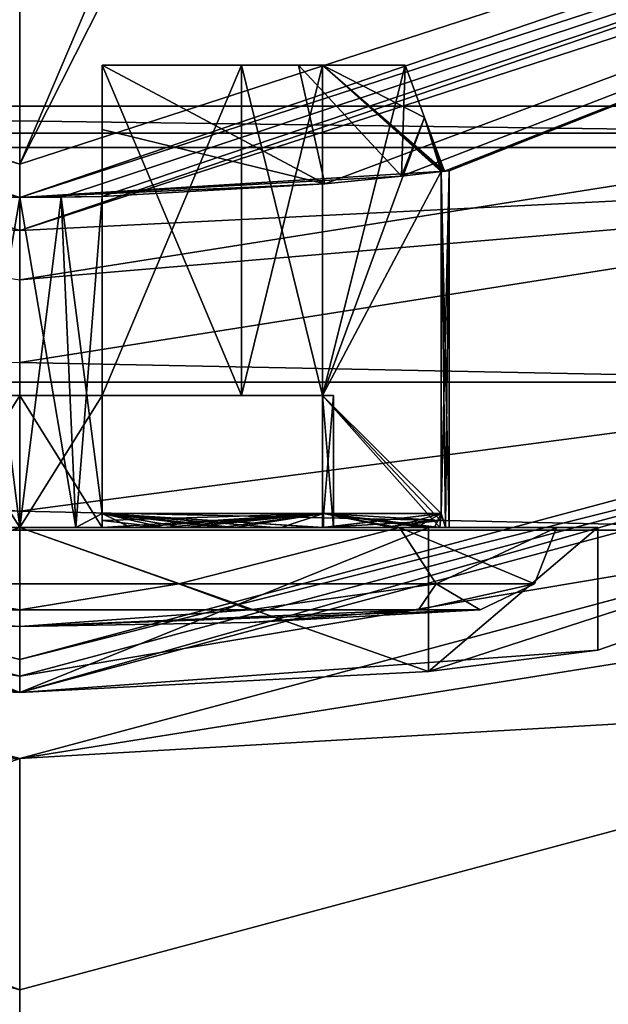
# Model space of a CAD drawing. Header units: millimetres. Extents: x -78 to 78, y -78 to 349.
# Tile 7 of 54: x 0 to 3.56, y -5.89 to 0.08. Entities that reach past the tile are written whole.
import ezdxf

# ---------------------------------------------------------------- set-up
doc = ezdxf.new("R2010")
doc.units = ezdxf.units.MM
doc.header["$LTSCALE"] = 65.185185
for name, color, linetype in [('10', 7, 'CONTINUOUS'), ('153', 7, 'CONTINUOUS'), ('159', 7, 'CONTINUOUS'), ('162', 7, 'CONTINUOUS'), ('165', 7, 'CONTINUOUS'), ('166', 7, 'CONTINUOUS'), ('167', 7, 'CONTINUOUS'), ('168', 7, 'CONTINUOUS'), ('169', 7, 'CONTINUOUS'), ('170', 7, 'CONTINUOUS'), ('171', 7, 'CONTINUOUS'), ('172', 7, 'CONTINUOUS'), ('173', 7, 'CONTINUOUS'), ('174', 7, 'CONTINUOUS'), ('175', 7, 'CONTINUOUS'), ('176', 7, 'CONTINUOUS'), ('178', 7, 'CONTINUOUS'), ('182', 7, 'CONTINUOUS'), ('183', 7, 'CONTINUOUS'), ('184', 7, 'CONTINUOUS'), ('185', 7, 'CONTINUOUS'), ('186', 7, 'CONTINUOUS'), ('187', 7, 'CONTINUOUS'), ('190', 7, 'CONTINUOUS'), ('191', 7, 'CONTINUOUS'), ('196', 7, 'CONTINUOUS'), ('197', 7, 'CONTINUOUS'), ('200', 7, 'CONTINUOUS'), ('203', 7, 'CONTINUOUS'), ('204', 7, 'CONTINUOUS'), ('205', 7, 'CONTINUOUS'), ('208', 7, 'CONTINUOUS'), ('209', 7, 'CONTINUOUS'), ('216', 7, 'CONTINUOUS'), ('217', 7, 'CONTINUOUS'), ('218', 7, 'CONTINUOUS'), ('223', 7, 'CONTINUOUS'), ('224', 7, 'CONTINUOUS'), ('225', 7, 'CONTINUOUS'), ('226', 7, 'CONTINUOUS'), ('228', 7, 'CONTINUOUS'), ('233', 7, 'CONTINUOUS'), ('234', 7, 'CONTINUOUS'), ('235', 7, 'CONTINUOUS'), ('236', 7, 'CONTINUOUS'), ('237', 7, 'CONTINUOUS'), ('239', 7, 'CONTINUOUS'), ('240', 7, 'CONTINUOUS'), ('242', 7, 'CONTINUOUS'), ('243', 7, 'CONTINUOUS'), ('245', 7, 'CONTINUOUS'), ('246', 7, 'CONTINUOUS'), ('248', 7, 'CONTINUOUS'), ('249', 7, 'CONTINUOUS'), ('3', 7, 'CONTINUOUS'), ('4', 7, 'CONTINUOUS'), ('5', 7, 'CONTINUOUS'), ('7', 7, 'CONTINUOUS'), ('9', 7, 'CONTINUOUS')]:
    doc.layers.add(name, color=color, linetype=linetype)

msp = doc.modelspace()

# ---------------------------------------------------------------- linework, layer by layer
at = {"layer": '10', "linetype": 'CONTINUOUS'}
for points in [[(11.95, -0.698), (-11.95, -0.698), (-6.6439, -0.4477), (11.95, -0.698)], [(11.95, -0.698), (-6.6439, -0.4477), (6.6439, -0.4477), (11.95, -0.698)], [(11.95, -0.698), (0, -3.9), (-11.95, -0.698), (11.95, -0.698)]]:
    msp.add_3dface(points, dxfattribs=at)
at = {"layer": '153', "linetype": 'CONTINUOUS'}
for points in [[(0, -4.4, 6), (-12.2, -1.131, 6), (0, -4.4, 7), (0, -4.4, 6)], [(0, -4.4, 7), (-12.2, -1.131, 6), (-12.2, -1.131, 7), (0, -4.4, 7)], [(12.2, -1.131, 6), (0, -4.4, 6), (12.2, -1.131, 7), (12.2, -1.131, 6)], [(12.2, -1.131, 7), (0, -4.4, 6), (0, -4.4, 7), (12.2, -1.131, 7)]]:
    msp.add_3dface(points, dxfattribs=at)
at = {"layer": '159', "linetype": 'CONTINUOUS'}
for points in [[(-70.2162, -29.0807, 6), (-76, 0, 6), (70.2162, -29.0807, 6), (-70.2162, -29.0807, 6)], [(70.2162, -29.0807, 6), (-76, 0, 6), (0, -9, 6), (70.2162, -29.0807, 6)], [(0, -9, 6), (-76, 0, 6), (-14.5, -5.1147, 6), (0, -9, 6)], [(14.5, -5.1147, 6), (70.2162, -29.0807, 6), (0, -9, 6), (14.5, -5.1147, 6)]]:
    msp.add_3dface(points, dxfattribs=at)
at = {"layer": '162', "linetype": 'CONTINUOUS'}
for points in [[(76, 0, 7), (0, -4.4, 7), (-70.2162, -29.0806, 7), (76, 0, 7)], [(70.2162, -29.0806, 7), (76, 0, 7), (-70.2162, -29.0806, 7), (70.2162, -29.0806, 7)], [(12.2, -1.131, 7), (0, -4.4, 7), (76, 0, 7), (12.2, -1.131, 7)], [(0, -4.4, 7), (-12.2, -1.131, 7), (-70.2162, -29.0806, 7), (0, -4.4, 7)]]:
    msp.add_3dface(points, dxfattribs=at)
at = {"layer": '165', "linetype": 'CONTINUOUS'}
for points in [[(0, -5.8, 4), (-12.9001, -2.3434, 4), (0, -5.8, 6), (0, -5.8, 4)], [(0, -5.8, 6), (-12.9001, -2.3434, 4), (-12.9, -2.3435, 6), (0, -5.8, 6)]]:
    msp.add_3dface(points, dxfattribs=at)
at = {"layer": '166', "linetype": 'CONTINUOUS'}
for points in [[(-12.9001, -2.3434, 4), (0, -5.8, 4), (-12.2, -1.131, 4), (-12.9001, -2.3434, 4)], [(-12.2, -1.131, 4), (0, -5.8, 4), (0, -4.4, 4), (-12.2, -1.131, 4)], [(0, -4.4, 4), (12.9001, -2.3434, 4), (12.2, -1.131, 4), (0, -4.4, 4)], [(0, -5.8, 4), (12.9001, -2.3434, 4), (0, -4.4, 4), (0, -5.8, 4)]]:
    msp.add_3dface(points, dxfattribs=at)
at = {"layer": '167', "linetype": 'CONTINUOUS'}
for points in [[(-12.2, -1.131, 4), (0, -4.4, 4), (-12.2, -1.131, 2), (-12.2, -1.131, 4)], [(-12.2, -1.131, 2), (0, -4.4, 4), (0, -4.4, 2), (-12.2, -1.131, 2)]]:
    msp.add_3dface(points, dxfattribs=at)
at = {"layer": '168', "linetype": 'CONTINUOUS'}
for points in [[(-12.2, -1.131, 2), (0, -4.4, 2), (-14.5, -5.1147, 2), (-12.2, -1.131, 2)], [(0, -9, 2), (0, -4.4, 2), (12.2, -1.131, 2), (0, -9, 2)], [(14.5, -5.1147, 2), (0, -9, 2), (12.2, -1.131, 2), (14.5, -5.1147, 2)], [(-14.5, -5.1147, 2), (0, -4.4, 2), (0, -9, 2), (-14.5, -5.1147, 2)]]:
    msp.add_3dface(points, dxfattribs=at)
at = {"layer": '169', "linetype": 'CONTINUOUS'}
for points in [[(0, -9, 6), (-14.5, -5.1147, 6), (0, -9, 2), (0, -9, 6)], [(-14.5, -5.1147, 6), (-14.5, -5.1147, 2), (0, -9, 2), (-14.5, -5.1147, 6)]]:
    msp.add_3dface(points, dxfattribs=at)
at = {"layer": '170', "linetype": 'CONTINUOUS'}
for points in [[(12.9001, -2.3434, 4), (0, -5.8, 4), (12.9, -2.3435, 6), (12.9001, -2.3434, 4)], [(0, -5.8, 4), (0, -5.8, 6), (12.9, -2.3435, 6), (0, -5.8, 4)]]:
    msp.add_3dface(points, dxfattribs=at)
at = {"layer": '171', "linetype": 'CONTINUOUS'}
for points in [[(0, -4.4, 4), (12.2, -1.131, 4), (0, -4.4, 2), (0, -4.4, 4)], [(0, -4.4, 2), (12.2, -1.131, 4), (12.2, -1.131, 2), (0, -4.4, 2)]]:
    msp.add_3dface(points, dxfattribs=at)
at = {"layer": '172', "linetype": 'CONTINUOUS'}
for points in [[(14.5, -5.1147, 6), (0, -9, 6), (14.5, -5.1147, 2), (14.5, -5.1147, 6)], [(0, -9, 6), (0, -9, 2), (14.5, -5.1147, 2), (0, -9, 6)]]:
    msp.add_3dface(points, dxfattribs=at)
at = {"layer": '173', "linetype": 'CONTINUOUS'}
for points in [[(-12.2, -1.131, 6), (0, -4.4, 6), (-12.9, -2.3435, 6), (-12.2, -1.131, 6)], [(0, -4.4, 6), (12.2, -1.131, 6), (12.9, -2.3435, 6), (0, -4.4, 6)], [(0, -4.4, 6), (0, -5.8, 6), (-12.9, -2.3435, 6), (0, -4.4, 6)], [(0, -5.8, 6), (0, -4.4, 6), (12.9, -2.3435, 6), (0, -5.8, 6)]]:
    msp.add_3dface(points, dxfattribs=at)
at = {"layer": '174', "linetype": 'CONTINUOUS'}
for points in [[(-11.9001, -0.6114, 58), (20.6115, 8.1001, 58), (-20.6115, 8.1001, 58), (-11.9001, -0.6114, 58)], [(11.9001, -0.6114, 58), (20.6115, 8.1001, 58), (-11.9001, -0.6114, 58), (11.9001, -0.6114, 58)], [(0, -3.8, 58), (11.9001, -0.6114, 58), (-11.9001, -0.6114, 58), (0, -3.8, 58)]]:
    msp.add_3dface(points, dxfattribs=at)
at = {"layer": '175', "linetype": 'CONTINUOUS'}
for points in [[(0, -4, 38.5), (0, -4, 57.8), (-12.0001, -0.7846, 57.8), (0, -4, 38.5)], [(-2.4749, -3.8721, 37.4748), (0, -4, 38.5), (-12.0001, -0.7846, 57.8), (-2.4749, -3.8721, 37.4748)], [(0, -4, 18.2), (-3.5, -3.7434, 34.9999), (-12.0001, -0.7846, 57.8), (0, -4, 18.2)], [(-12.0001, -0.7846, 18.2), (0, -4, 18.2), (-12.0001, -0.7846, 57.8), (-12.0001, -0.7846, 18.2)], [(-2.4748, -3.8721, 32.5251), (-3.5, -3.7434, 34.9999), (0, -4, 18.2), (-2.4748, -3.8721, 32.5251)], [(0, -4, 31.5), (-2.4748, -3.8721, 32.5251), (0, -4, 18.2), (0, -4, 31.5)]]:
    msp.add_3dface(points, dxfattribs=at)
at = {"layer": '176', "linetype": 'CONTINUOUS'}
for points in [[(0, -1.2, 18), (-11.9001, -0.6114, 18), (-12.4609, 2.8488, 18), (0, -1.2, 18)], [(12.4609, 2.8488, 18), (11.9001, -0.6114, 18), (0, -1.2, 18), (12.4609, 2.8488, 18)], [(0, -3.8, 18), (-11.9001, -0.6114, 18), (0, -1.2, 18), (0, -3.8, 18)], [(11.9001, -0.6114, 18), (0, -3.8, 18), (0, -1.2, 18), (11.9001, -0.6114, 18)]]:
    msp.add_3dface(points, dxfattribs=at)
at = {"layer": '178', "linetype": 'CONTINUOUS'}
for points in [[(12.0001, -0.7846, 57.8), (0, -4, 57.8), (12.0001, -0.7846, 18.2), (12.0001, -0.7846, 57.8)], [(12.0001, -0.7846, 18.2), (0, -4, 57.8), (3.5, -3.7434, 35.0001), (12.0001, -0.7846, 18.2)], [(0, -4, 31.5), (0, -4, 18.2), (12.0001, -0.7846, 18.2), (0, -4, 31.5)], [(0, -4, 31.5), (12.0001, -0.7846, 18.2), (2.4749, -3.8721, 32.5252), (0, -4, 31.5)], [(2.4749, -3.8721, 32.5252), (12.0001, -0.7846, 18.2), (3.5, -3.7434, 35.0001), (2.4749, -3.8721, 32.5252)], [(3.5, -3.7434, 35.0001), (0, -4, 57.8), (2.4748, -3.8721, 37.4749), (3.5, -3.7434, 35.0001)], [(0, -4, 57.8), (0, -4, 38.5), (2.4748, -3.8721, 37.4749), (0, -4, 57.8)]]:
    msp.add_3dface(points, dxfattribs=at)
at = {"layer": '182', "linetype": 'CONTINUOUS'}
for points in [[(0, -1, 18.2), (-12.3434, 3.0105, 18.2), (0, -1, 32.4), (0, -1, 18.2)], [(0, -1, 32.4), (-12.3434, 3.0105, 18.2), (-0.2511, -0.9985, 32.4122), (0, -1, 32.4)], [(0, -1, 39.8), (-2.3118, -0.8724, 36.2556), (-12.3433, 3.0105, 39.8), (0, -1, 39.8)], [(-1.8469, -0.9186, 36.897), (-2.3118, -0.8724, 36.2556), (0, -1, 39.8), (-1.8469, -0.9186, 36.897)], [(-0.5, -0.994, 37.6279), (-1.8469, -0.9186, 36.897), (0, -1, 39.8), (-0.5, -0.994, 37.6279)], [(-0.5, -0.994, 37.5515), (-0.5, -0.994, 37.6279), (0, -1, 39.8), (-0.5, -0.994, 37.5515)], [(-0.2511, -0.9985, 37.5878), (-0.5, -0.994, 37.5515), (0, -1, 39.8), (-0.2511, -0.9985, 37.5878)], [(0, -1, 37.6), (-0.2511, -0.9985, 37.5878), (0, -1, 39.8), (0, -1, 37.6)]]:
    msp.add_3dface(points, dxfattribs=at)
at = {"layer": '183', "linetype": 'CONTINUOUS'}
for points in [[(0, -1, 37.6), (0, -1, 39.8), (12.3433, 3.0105, 39.8), (0, -1, 37.6)], [(0, -1, 37.6), (12.3433, 3.0105, 39.8), (0.2511, -0.9985, 37.5878), (0, -1, 37.6)], [(0, -1, 18.2), (2.5715, -0.842, 34.5), (12.3433, 3.0105, 39.8), (0, -1, 18.2)], [(12.3434, 3.0105, 18.2), (0, -1, 18.2), (12.3433, 3.0105, 39.8), (12.3434, 3.0105, 18.2)], [(12.3433, 3.0105, 39.8), (0.5, -0.994, 37.6279), (0.2511, -0.9985, 37.5878), (12.3433, 3.0105, 39.8)], [(1.8469, -0.9186, 36.897), (0.5, -0.994, 37.6279), (12.3433, 3.0105, 39.8), (1.8469, -0.9186, 36.897)], [(2.3118, -0.8724, 36.2556), (1.8469, -0.9186, 36.897), (12.3433, 3.0105, 39.8), (2.3118, -0.8724, 36.2556)], [(2.5715, -0.842, 35.5), (2.3118, -0.8724, 36.2556), (12.3433, 3.0105, 39.8), (2.5715, -0.842, 35.5)], [(2.6, -0.8384, 35), (2.5715, -0.842, 35.5), (12.3433, 3.0105, 39.8), (2.6, -0.8384, 35)], [(2.5715, -0.842, 34.5), (2.6, -0.8384, 35), (12.3433, 3.0105, 39.8), (2.5715, -0.842, 34.5)], [(2.5715, -0.842, 34.5), (0, -1, 18.2), (2.3118, -0.8724, 33.7444), (2.5715, -0.842, 34.5)], [(2.3118, -0.8724, 33.7444), (0, -1, 18.2), (1.8469, -0.9186, 33.103), (2.3118, -0.8724, 33.7444)], [(2.5515, -0.8444, 35.5), (2.5615, -0.8432, 35.5), (2.6, -0.8384, 35), (2.5515, -0.8444, 35.5)], [(2.5515, -0.8444, 34.5), (2.6, -0.8384, 35), (2.5615, -0.8432, 34.5), (2.5515, -0.8444, 34.5)], [(2.5615, -0.8432, 35.5), (2.5715, -0.842, 35.5), (2.6, -0.8384, 35), (2.5615, -0.8432, 35.5)], [(2.5615, -0.8432, 34.5), (2.6, -0.8384, 35), (2.5715, -0.842, 34.5), (2.5615, -0.8432, 34.5)], [(1.8469, -0.9186, 33.103), (0, -1, 18.2), (0.5, -0.994, 32.3721), (1.8469, -0.9186, 33.103)], [(0.5, -0.994, 32.3721), (0, -1, 18.2), (0.5, -0.994, 32.4485), (0.5, -0.994, 32.3721)], [(0.5, -0.994, 32.4485), (0, -1, 18.2), (0.2511, -0.9985, 32.4122), (0.5, -0.994, 32.4485)], [(0, -1, 18.2), (0, -1, 32.4), (0.2511, -0.9985, 32.4122), (0, -1, 18.2)], [(0.2511, -0.9985, 37.5878), (0.5, -0.994, 37.6279), (0.5, -0.994, 37.5515), (0.2511, -0.9985, 37.5878)]]:
    msp.add_3dface(points, dxfattribs=at)
at = {"layer": '184', "linetype": 'CONTINUOUS'}
for points in [[(0, -4, 57.8), (-11.9001, -0.6114, 58), (-12.0001, -0.7846, 57.8), (0, -4, 57.8)], [(0, -3.8, 58), (-11.9001, -0.6114, 58), (0, -4, 57.8), (0, -3.8, 58)]]:
    msp.add_3dface(points, dxfattribs=at)
at = {"layer": '185', "linetype": 'CONTINUOUS'}
for points in [[(11.9001, -0.6114, 58), (0, -3.8, 58), (12.0001, -0.7846, 57.8), (11.9001, -0.6114, 58)], [(0, -3.8, 58), (0, -4, 57.8), (12.0001, -0.7846, 57.8), (0, -3.8, 58)]]:
    msp.add_3dface(points, dxfattribs=at)
at = {"layer": '186', "linetype": 'CONTINUOUS'}
for points in [[(-12.0001, -0.7846, 18.2), (-11.9001, -0.6114, 18), (0, -3.8, 18), (-12.0001, -0.7846, 18.2)], [(0, -4, 18.2), (-12.0001, -0.7846, 18.2), (0, -3.8, 18), (0, -4, 18.2)]]:
    msp.add_3dface(points, dxfattribs=at)
at = {"layer": '187', "linetype": 'CONTINUOUS'}
for points in [[(0, -4, 18.2), (0, -3.8, 18), (11.9001, -0.6114, 18), (0, -4, 18.2)], [(0, -4, 18.2), (11.9001, -0.6114, 18), (12.0001, -0.7846, 18.2), (0, -4, 18.2)]]:
    msp.add_3dface(points, dxfattribs=at)
at = {"layer": '190', "linetype": 'CONTINUOUS'}
for points in [[(-12.4609, 2.8488, 18), (-12.3434, 3.0105, 18.2), (0, -1, 18.2), (-12.4609, 2.8488, 18)], [(0, -1.2, 18), (-12.4609, 2.8488, 18), (0, -1, 18.2), (0, -1.2, 18)]]:
    msp.add_3dface(points, dxfattribs=at)
at = {"layer": '191', "linetype": 'CONTINUOUS'}
for points in [[(12.4609, 2.8488, 18), (0, -1.2, 18), (12.3434, 3.0105, 18.2), (12.4609, 2.8488, 18)], [(0, -1.2, 18), (0, -1, 18.2), (12.3434, 3.0105, 18.2), (0, -1.2, 18)]]:
    msp.add_3dface(points, dxfattribs=at)
at = {"layer": '196', "linetype": 'CONTINUOUS'}
for points in [[(-0.2511, -0.9985, 37.5878), (0, -1, 37.6), (-0.3394, -3, 37.5778), (-0.2511, -0.9985, 37.5878)], [(0, -3, 32.4), (-0.2511, -0.9985, 32.4122), (-0.3394, -3, 32.4222), (0, -3, 32.4)], [(0, -1, 37.6), (0, -3, 37.6), (-0.3394, -3, 37.5778), (0, -1, 37.6)], [(0, -1, 32.4), (-0.2511, -0.9985, 32.4122), (0, -3, 32.4), (0, -1, 32.4)]]:
    msp.add_3dface(points, dxfattribs=at)
at = {"layer": '197', "linetype": 'CONTINUOUS'}
for points in [[(2.5515, -0.8444, 35.5), (2.6, -0.8384, 35), (2.5515, -2.9145, 35.5), (2.5515, -0.8444, 35.5)], [(2.6, -0.8384, 35), (2.5515, -0.8444, 34.5), (2.6, -3, 35), (2.6, -0.8384, 35)], [(2.5515, -2.9145, 35.5), (2.6, -0.8384, 35), (2.5778, -3, 35.3394), (2.5515, -2.9145, 35.5)], [(2.5515, -0.8444, 34.5), (2.5515, -2.9145, 34.5), (2.5778, -3, 34.6606), (2.5515, -0.8444, 34.5)], [(2.6, -3, 35), (2.5515, -0.8444, 34.5), (2.5778, -3, 34.6606), (2.6, -3, 35)], [(2.5778, -3, 35.3394), (2.6, -0.8384, 35), (2.6, -3, 35), (2.5778, -3, 35.3394)], [(0, -1, 37.6), (0.2511, -0.9985, 37.5878), (0, -3, 37.6), (0, -1, 37.6)], [(0.2511, -0.9985, 32.4122), (0, -1, 32.4), (0.3394, -3, 32.4222), (0.2511, -0.9985, 32.4122)], [(0, -3, 37.6), (0.2511, -0.9985, 37.5878), (0.3394, -3, 37.5778), (0, -3, 37.6)], [(0, -1, 32.4), (0, -3, 32.4), (0.3394, -3, 32.4222), (0, -1, 32.4)], [(0.5, -0.994, 32.4485), (0.2511, -0.9985, 32.4122), (0.5, -2.9145, 32.4485), (0.5, -0.994, 32.4485)], [(0.2511, -0.9985, 37.5878), (0.5, -0.994, 37.5515), (0.3394, -3, 37.5778), (0.2511, -0.9985, 37.5878)], [(0.5, -2.9145, 32.4485), (0.2511, -0.9985, 32.4122), (0.3394, -3, 32.4222), (0.5, -2.9145, 32.4485)], [(0.5, -0.994, 37.5515), (0.5, -2.9145, 37.5515), (0.3394, -3, 37.5778), (0.5, -0.994, 37.5515)], [(0.6729, -3, 32.4886), (0.5, -2.9145, 32.4485), (0.3394, -3, 32.4222), (0.6729, -3, 32.4886)], [(0.3394, -3, 37.5778), (0.5, -2.9145, 37.5515), (0.6729, -3, 37.5114), (0.3394, -3, 37.5778)], [(1.8385, -2.9145, 33.1615), (0.5, -2.9145, 32.4485), (1.8385, -3, 33.1615), (1.8385, -2.9145, 33.1615)], [(1.8385, -3, 33.1615), (0.5, -2.9145, 32.4485), (1.3, -3, 32.7483), (1.8385, -3, 33.1615)], [(1.3, -3, 32.7483), (0.5, -2.9145, 32.4485), (0.995, -3, 32.5979), (1.3, -3, 32.7483)], [(0.995, -3, 32.5979), (0.5, -2.9145, 32.4485), (0.6729, -3, 32.4886), (0.995, -3, 32.5979)], [(0.5, -2.9145, 37.5515), (1.8385, -2.9145, 36.8385), (0.6729, -3, 37.5114), (0.5, -2.9145, 37.5515)], [(0.6729, -3, 37.5114), (1.8385, -2.9145, 36.8385), (0.995, -3, 37.4021), (0.6729, -3, 37.5114)], [(0.995, -3, 37.4021), (1.8385, -2.9145, 36.8385), (1.3, -3, 37.2517), (0.995, -3, 37.4021)], [(1.3, -3, 37.2517), (1.8385, -2.9145, 36.8385), (1.5828, -3, 37.0627), (1.3, -3, 37.2517)], [(1.5828, -3, 37.0627), (1.8385, -2.9145, 36.8385), (1.8385, -3, 36.8385), (1.5828, -3, 37.0627)], [(2.5515, -2.9145, 34.5), (1.8385, -2.9145, 33.1615), (2.5114, -3, 34.3271), (2.5515, -2.9145, 34.5)], [(2.5114, -3, 34.3271), (1.8385, -2.9145, 33.1615), (2.2517, -3, 33.7), (2.5114, -3, 34.3271)], [(2.2517, -3, 33.7), (1.8385, -2.9145, 33.1615), (1.8385, -3, 33.1615), (2.2517, -3, 33.7)], [(1.8385, -2.9145, 36.8385), (2.5515, -2.9145, 35.5), (1.8385, -3, 36.8385), (1.8385, -2.9145, 36.8385)], [(1.8385, -3, 36.8385), (2.5515, -2.9145, 35.5), (2.2517, -3, 36.3), (1.8385, -3, 36.8385)], [(2.2517, -3, 36.3), (2.5515, -2.9145, 35.5), (2.4021, -3, 35.995), (2.2517, -3, 36.3)], [(2.4021, -3, 35.995), (2.5515, -2.9145, 35.5), (2.5114, -3, 35.6729), (2.4021, -3, 35.995)], [(2.5778, -3, 34.6606), (2.5515, -2.9145, 34.5), (2.5114, -3, 34.3271), (2.5778, -3, 34.6606)], [(2.5114, -3, 35.6729), (2.5515, -2.9145, 35.5), (2.5778, -3, 35.3394), (2.5114, -3, 35.6729)]]:
    msp.add_3dface(points, dxfattribs=at)
at = {"layer": '200', "linetype": 'CONTINUOUS'}
for points in [[(12.2258, 3.1724, 40), (0, -0.8, 40), (9.0351, 17.0644, 40), (12.2258, 3.1724, 40)], [(9.0351, 17.0644, 40), (0, -0.8, 40), (5.5841, 12.3144, 40), (9.0351, 17.0644, 40)], [(5.5841, 12.3144, 40), (0, -0.8, 40), (0, 10.5, 40), (5.5841, 12.3144, 40)], [(0, -0.8, 40), (-12.2258, 3.1724, 40), (0, 10.5, 40), (0, -0.8, 40)]]:
    msp.add_3dface(points, dxfattribs=at)
at = {"layer": '203', "linetype": 'CONTINUOUS'}
for points in [[(0, -4, 38.5), (-2.4749, -3.8721, 37.4748), (0, -3, 38.5), (0, -4, 38.5)], [(0, -3, 38.5), (-2.4749, -3.8721, 37.4748), (-2.4748, -3, 37.475), (0, -3, 38.5)], [(-2.4748, -3.8721, 32.5251), (0, -4, 31.5), (-2.4748, -3, 32.525), (-2.4748, -3.8721, 32.5251)], [(-2.4748, -3, 32.525), (0, -4, 31.5), (0, -3, 31.5), (-2.4748, -3, 32.525)]]:
    msp.add_3dface(points, dxfattribs=at)
at = {"layer": '204', "linetype": 'CONTINUOUS'}
for points in [[(0, -3, 38.5), (-2.4748, -3, 37.475), (0, -3, 38.25), (0, -3, 38.5)], [(0, -3, 38.25), (-2.4748, -3, 37.475), (-2.2981, -3, 37.2981), (0, -3, 38.25)], [(-2.4748, -3, 32.525), (0, -3, 31.5), (-2.2981, -3, 32.7019), (-2.4748, -3, 32.525)], [(-2.2981, -3, 32.7019), (0, -3, 31.5), (0, -3, 31.75), (-2.2981, -3, 32.7019)], [(2.4748, -3, 37.475), (0, -3, 38.5), (2.2981, -3, 37.2981), (2.4748, -3, 37.475)], [(2.2981, -3, 37.2981), (0, -3, 38.5), (0, -3, 38.25), (2.2981, -3, 37.2981)], [(0, -3, 31.5), (2.4748, -3, 32.525), (0, -3, 31.75), (0, -3, 31.5)], [(0, -3, 31.75), (2.4748, -3, 32.525), (2.2981, -3, 32.7019), (0, -3, 31.75)], [(3.25, -3, 35), (2.4748, -3, 37.475), (2.2981, -3, 37.2981), (3.25, -3, 35)], [(2.2981, -3, 32.7019), (2.4748, -3, 32.525), (3.25, -3, 35), (2.2981, -3, 32.7019)], [(3.5, -3, 35), (2.4748, -3, 37.475), (3.25, -3, 35), (3.5, -3, 35)], [(2.4748, -3, 32.525), (3.5, -3, 35), (3.25, -3, 35), (2.4748, -3, 32.525)]]:
    msp.add_3dface(points, dxfattribs=at)
at = {"layer": '205', "linetype": 'CONTINUOUS'}
for points in [[(2.4748, -3.8721, 37.4749), (0, -4, 38.5), (2.4748, -3, 37.475), (2.4748, -3.8721, 37.4749)], [(0, -4, 38.5), (0, -3, 38.5), (2.4748, -3, 37.475), (0, -4, 38.5)], [(0, -4, 31.5), (2.4749, -3.8721, 32.5252), (0, -3, 31.5), (0, -4, 31.5)], [(0, -3, 31.5), (2.4749, -3.8721, 32.5252), (2.4748, -3, 32.525), (0, -3, 31.5)], [(2.4749, -3.8721, 32.5252), (3.5, -3, 35), (2.4748, -3, 32.525), (2.4749, -3.8721, 32.5252)], [(3.5, -3.7434, 35.0001), (2.4748, -3.8721, 37.4749), (3.5, -3, 35), (3.5, -3.7434, 35.0001)], [(2.4748, -3.8721, 37.4749), (2.4748, -3, 37.475), (3.5, -3, 35), (2.4748, -3.8721, 37.4749)], [(2.4749, -3.8721, 32.5252), (3.5, -3.7434, 35.0001), (3.5, -3, 35), (2.4749, -3.8721, 32.5252)]]:
    msp.add_3dface(points, dxfattribs=at)
at = {"layer": '208', "linetype": 'CONTINUOUS'}
for points in [[(0, -0.8, 40), (-12.3433, 3.0105, 39.8), (-12.2258, 3.1724, 40), (0, -0.8, 40)], [(0, -1, 39.8), (-12.3433, 3.0105, 39.8), (0, -0.8, 40), (0, -1, 39.8)]]:
    msp.add_3dface(points, dxfattribs=at)
at = {"layer": '209', "linetype": 'CONTINUOUS'}
for points in [[(12.3433, 3.0105, 39.8), (0, -1, 39.8), (12.2258, 3.1724, 40), (12.3433, 3.0105, 39.8)], [(0, -1, 39.8), (0, -0.8, 40), (12.2258, 3.1724, 40), (0, -1, 39.8)]]:
    msp.add_3dface(points, dxfattribs=at)
at = {"layer": '216', "linetype": 'CONTINUOUS'}
for points in [[(-1.3932, -3.4987, 32.587), (0, -3.6, 35), (-2.413, -3.4987, 33.6068), (-1.3932, -3.4987, 32.587)], [(-2.413, -3.4987, 33.6068), (0, -3.6, 35), (-1.3941, -3.5747, 35), (-2.413, -3.4987, 33.6068)], [(0, -3.4987, 32.2137), (0, -3.6, 35), (-1.3932, -3.4987, 32.587), (0, -3.4987, 32.2137)], [(1.3941, -3.5747, 35), (0, -3.6, 35), (2.7863, -3.4987, 35), (1.3941, -3.5747, 35)], [(2.7863, -3.4987, 35), (0, -3.6, 35), (2.413, -3.4987, 33.6068), (2.7863, -3.4987, 35)], [(2.413, -3.4987, 33.6068), (0, -3.6, 35), (1.3932, -3.4987, 32.587), (2.413, -3.4987, 33.6068)], [(1.3932, -3.4987, 32.587), (0, -3.6, 35), (0, -3.4987, 32.2137), (1.3932, -3.4987, 32.587)]]:
    msp.add_3dface(points, dxfattribs=at)
at = {"layer": '217', "linetype": 'CONTINUOUS'}
for points in [[(-2.2981, -3, 32.7019), (0, -3, 31.75), (-0.9629, -3.3405, 32.0363), (-2.2981, -3, 32.7019)], [(-0.9629, -3.3405, 32.0363), (0, -3, 31.75), (0.9629, -3.3405, 32.0363), (-0.9629, -3.3405, 32.0363)], [(0, -3, 31.75), (2.2981, -3, 32.7019), (0.9629, -3.3405, 32.0363), (0, -3, 31.75)], [(0.9629, -3.3405, 32.0363), (2.2981, -3, 32.7019), (2.521, -3.3405, 33.1684), (0.9629, -3.3405, 32.0363)], [(2.2981, -3, 32.7019), (3.25, -3, 35), (2.521, -3.3405, 33.1684), (2.2981, -3, 32.7019)], [(2.521, -3.3405, 33.1684), (3.25, -3, 35), (3.1162, -3.3405, 35), (2.521, -3.3405, 33.1684)], [(0, -3.4987, 32.2137), (-1.3932, -3.4987, 32.587), (-0.9629, -3.3405, 32.0363), (0, -3.4987, 32.2137)], [(0, -3.4987, 32.2137), (-0.9629, -3.3405, 32.0363), (0.9629, -3.3405, 32.0363), (0, -3.4987, 32.2137)], [(1.3932, -3.4987, 32.587), (0, -3.4987, 32.2137), (0.9629, -3.3405, 32.0363), (1.3932, -3.4987, 32.587)], [(1.3932, -3.4987, 32.587), (0.9629, -3.3405, 32.0363), (2.521, -3.3405, 33.1684), (1.3932, -3.4987, 32.587)], [(2.413, -3.4987, 33.6068), (1.3932, -3.4987, 32.587), (2.521, -3.3405, 33.1684), (2.413, -3.4987, 33.6068)], [(2.7863, -3.4987, 35), (2.413, -3.4987, 33.6068), (3.1162, -3.3405, 35), (2.7863, -3.4987, 35)], [(2.413, -3.4987, 33.6068), (2.521, -3.3405, 33.1684), (3.1162, -3.3405, 35), (2.413, -3.4987, 33.6068)]]:
    msp.add_3dface(points, dxfattribs=at)
at = {"layer": '218', "linetype": 'CONTINUOUS'}
for points in [[(-0.3394, -3, 37.5778), (0, -3, 37.6), (-0.5, -3, 36.833), (-0.3394, -3, 37.5778)], [(-0.5, -3, 36.833), (0, -3, 37.6), (0, -3, 36.9), (-0.5, -3, 36.833)], [(0, -3, 33.1), (-0.3394, -3, 32.4222), (-0.5, -3, 32.4562), (0, -3, 33.1)], [(-0.5, -3, 33.167), (0, -3, 33.1), (-0.5, -3, 32.8116), (-0.5, -3, 33.167)], [(-0.5, -3, 32.8116), (0, -3, 33.1), (-0.5, -3, 32.4562), (-0.5, -3, 32.8116)], [(0, -3, 32.4), (-0.3394, -3, 32.4222), (0, -3, 33.1), (0, -3, 32.4)], [(0, -3, 37.6), (0.3394, -3, 37.5778), (0, -3, 36.9), (0, -3, 37.6)], [(0.3394, -3, 32.4222), (0, -3, 32.4), (0.5, -3, 33.167), (0.3394, -3, 32.4222)], [(0.5, -3, 33.167), (0, -3, 32.4), (0, -3, 33.1), (0.5, -3, 33.167)], [(0, -3, 36.9), (0.3394, -3, 37.5778), (0.5, -3, 37.5438), (0, -3, 36.9)], [(0.5, -3, 36.833), (0, -3, 36.9), (0.5, -3, 37.5438), (0.5, -3, 36.833)], [(0.3394, -3, 37.5778), (0.6729, -3, 37.5114), (0.5, -3, 37.5438), (0.3394, -3, 37.5778)], [(0.6729, -3, 32.4886), (0.3394, -3, 32.4222), (0.5, -3, 32.4562), (0.6729, -3, 32.4886)], [(0.5, -3, 32.4562), (0.3394, -3, 32.4222), (0.5, -3, 33.167), (0.5, -3, 32.4562)], [(0.5, -3, 37.5438), (0.6729, -3, 37.5114), (0.8692, -3, 37.4425), (0.5, -3, 37.5438)], [(0.8692, -3, 32.5575), (0.6729, -3, 32.4886), (0.5, -3, 32.4562), (0.8692, -3, 32.5575)], [(0.6729, -3, 37.5114), (0.995, -3, 37.4021), (0.8692, -3, 37.4425), (0.6729, -3, 37.5114)], [(0.995, -3, 32.5979), (0.6729, -3, 32.4886), (0.8692, -3, 32.5575), (0.995, -3, 32.5979)], [(0.8692, -3, 37.4425), (0.995, -3, 37.4021), (1.2195, -3, 37.2878), (0.8692, -3, 37.4425)], [(1.2195, -3, 32.7122), (0.995, -3, 32.5979), (0.8692, -3, 32.5575), (1.2195, -3, 32.7122)], [(0.995, -3, 37.4021), (1.3, -3, 37.2517), (1.2195, -3, 37.2878), (0.995, -3, 37.4021)], [(1.3, -3, 32.7483), (0.995, -3, 32.5979), (1.2195, -3, 32.7122), (1.3, -3, 32.7483)], [(1.2195, -3, 37.2878), (1.3, -3, 37.2517), (1.5432, -3, 37.0832), (1.2195, -3, 37.2878)], [(1.8332, -3, 33.1668), (1.3, -3, 32.7483), (1.2195, -3, 32.7122), (1.8332, -3, 33.1668)], [(1.3, -3, 37.2517), (1.5828, -3, 37.0627), (1.5432, -3, 37.0832), (1.3, -3, 37.2517)], [(1.8385, -3, 33.1615), (1.3, -3, 32.7483), (1.8332, -3, 33.1668), (1.8385, -3, 33.1615)], [(1.5432, -3, 37.0832), (1.5828, -3, 37.0627), (1.8332, -3, 36.8332), (1.5432, -3, 37.0832)], [(1.5828, -3, 37.0627), (1.8385, -3, 36.8385), (1.8332, -3, 36.8332), (1.5828, -3, 37.0627)], [(1.833, -3, 35.5), (2.5438, -3, 35.5), (1.9, -3, 35), (1.833, -3, 35.5)], [(1.833, -3, 34.5), (1.9, -3, 35), (2.1884, -3, 34.5), (1.833, -3, 34.5)], [(1.8385, -3, 36.8385), (2.2517, -3, 36.3), (1.8332, -3, 36.8332), (1.8385, -3, 36.8385)], [(1.8332, -3, 36.8332), (2.2517, -3, 36.3), (2.2878, -3, 36.2195), (1.8332, -3, 36.8332)], [(2.5438, -3, 34.5), (1.8385, -3, 33.1615), (1.8332, -3, 33.1668), (2.5438, -3, 34.5)], [(2.2517, -3, 33.7), (1.8385, -3, 33.1615), (2.5438, -3, 34.5), (2.2517, -3, 33.7)], [(1.9, -3, 35), (2.5438, -3, 35.5), (2.1884, -3, 34.5), (1.9, -3, 35)], [(2.1884, -3, 34.5), (2.5438, -3, 35.5), (2.5438, -3, 34.5), (2.1884, -3, 34.5)], [(2.2517, -3, 36.3), (2.4021, -3, 35.995), (2.2878, -3, 36.2195), (2.2517, -3, 36.3)], [(2.5114, -3, 34.3271), (2.2517, -3, 33.7), (2.5438, -3, 34.5), (2.5114, -3, 34.3271)], [(2.2878, -3, 36.2195), (2.4021, -3, 35.995), (2.4425, -3, 35.8692), (2.2878, -3, 36.2195)], [(2.4021, -3, 35.995), (2.5114, -3, 35.6729), (2.4425, -3, 35.8692), (2.4021, -3, 35.995)], [(2.5114, -3, 35.6729), (2.5438, -3, 35.5), (2.4425, -3, 35.8692), (2.5114, -3, 35.6729)], [(2.5114, -3, 35.6729), (2.5778, -3, 35.3394), (2.5438, -3, 35.5), (2.5114, -3, 35.6729)], [(2.5778, -3, 34.6606), (2.5114, -3, 34.3271), (2.5438, -3, 34.5), (2.5778, -3, 34.6606)], [(2.5778, -3, 35.3394), (2.5778, -3, 34.6606), (2.5438, -3, 34.5), (2.5778, -3, 35.3394)], [(2.5438, -3, 35.5), (2.5778, -3, 35.3394), (2.5438, -3, 34.5), (2.5438, -3, 35.5)], [(2.5778, -3, 35.3394), (2.6, -3, 35), (2.5778, -3, 34.6606), (2.5778, -3, 35.3394)]]:
    msp.add_3dface(points, dxfattribs=at)
at = {"layer": '223', "linetype": 'CONTINUOUS'}
for points in [[(-1.9, -2.2, 35), (-1.833, -2.2, 35.5), (1.9, -2.2, 35), (-1.9, -2.2, 35)], [(-1.833, -2.2, 34.5), (-1.9, -2.2, 35), (1.833, -2.2, 34.5), (-1.833, -2.2, 34.5)], [(1.833, -2.2, 34.5), (-1.9, -2.2, 35), (1.9, -2.2, 35), (1.833, -2.2, 34.5)], [(-1.833, -2.2, 35.5), (-1.3435, -2.2, 36.3435), (1.833, -2.2, 35.5), (-1.833, -2.2, 35.5)], [(-1.833, -2.2, 35.5), (1.833, -2.2, 35.5), (1.9, -2.2, 35), (-1.833, -2.2, 35.5)], [(-1.3435, -2.2, 33.6565), (-1.833, -2.2, 34.5), (1.3435, -2.2, 33.6565), (-1.3435, -2.2, 33.6565)], [(1.3435, -2.2, 33.6565), (-1.833, -2.2, 34.5), (1.833, -2.2, 34.5), (1.3435, -2.2, 33.6565)], [(-1.3435, -2.2, 36.3435), (-0.5, -2.2, 36.833), (1.3435, -2.2, 36.3435), (-1.3435, -2.2, 36.3435)], [(1.833, -2.2, 35.5), (-1.3435, -2.2, 36.3435), (1.3435, -2.2, 36.3435), (1.833, -2.2, 35.5)], [(-0.5, -2.2, 33.167), (-1.3435, -2.2, 33.6565), (0.5, -2.2, 33.167), (-0.5, -2.2, 33.167)], [(0.5, -2.2, 33.167), (-1.3435, -2.2, 33.6565), (1.3435, -2.2, 33.6565), (0.5, -2.2, 33.167)], [(1.3435, -2.2, 36.3435), (-0.5, -2.2, 36.833), (0.5, -2.2, 36.833), (1.3435, -2.2, 36.3435)], [(0.5, -2.2, 36.833), (-0.5, -2.2, 36.833), (0, -2.2, 36.9), (0.5, -2.2, 36.833)], [(0, -2.2, 33.1), (-0.5, -2.2, 33.167), (0.5, -2.2, 33.167), (0, -2.2, 33.1)]]:
    msp.add_3dface(points, dxfattribs=at)
at = {"layer": '224', "linetype": 'CONTINUOUS'}
for points in [[(0, -3.6, 35), (-2.7863, -3.4987, 35), (-1.3941, -3.5747, 35), (0, -3.6, 35)], [(-2.7863, -3.4987, 35), (0, -3.6, 35), (-2.413, -3.4987, 36.3932), (-2.7863, -3.4987, 35)], [(-2.413, -3.4987, 36.3932), (0, -3.6, 35), (-1.3932, -3.4987, 37.413), (-2.413, -3.4987, 36.3932)], [(-1.3932, -3.4987, 37.413), (0, -3.6, 35), (0, -3.4987, 37.7863), (-1.3932, -3.4987, 37.413)], [(0, -3.6, 35), (1.3941, -3.5747, 35), (2.413, -3.4987, 36.3932), (0, -3.6, 35)], [(0, -3.4987, 37.7863), (0, -3.6, 35), (1.3932, -3.4987, 37.413), (0, -3.4987, 37.7863)], [(1.3932, -3.4987, 37.413), (0, -3.6, 35), (2.413, -3.4987, 36.3932), (1.3932, -3.4987, 37.413)], [(1.3941, -3.5747, 35), (2.7863, -3.4987, 35), (2.413, -3.4987, 36.3932), (1.3941, -3.5747, 35)]]:
    msp.add_3dface(points, dxfattribs=at)
at = {"layer": '225', "linetype": 'CONTINUOUS'}
for points in [[(0, -3, 38.25), (-2.2981, -3, 37.2981), (-0.9629, -3.3405, 37.9637), (0, -3, 38.25)], [(0.9629, -3.3405, 37.9637), (0, -3, 38.25), (-0.9629, -3.3405, 37.9637), (0.9629, -3.3405, 37.9637)], [(2.2981, -3, 37.2981), (0, -3, 38.25), (0.9629, -3.3405, 37.9637), (2.2981, -3, 37.2981)], [(2.521, -3.3405, 36.8316), (2.2981, -3, 37.2981), (0.9629, -3.3405, 37.9637), (2.521, -3.3405, 36.8316)], [(3.25, -3, 35), (2.2981, -3, 37.2981), (3.1162, -3.3405, 35), (3.25, -3, 35)], [(3.1162, -3.3405, 35), (2.2981, -3, 37.2981), (2.521, -3.3405, 36.8316), (3.1162, -3.3405, 35)], [(-1.3932, -3.4987, 37.413), (0, -3.4987, 37.7863), (-0.9629, -3.3405, 37.9637), (-1.3932, -3.4987, 37.413)], [(0, -3.4987, 37.7863), (0.9629, -3.3405, 37.9637), (-0.9629, -3.3405, 37.9637), (0, -3.4987, 37.7863)], [(0, -3.4987, 37.7863), (1.3932, -3.4987, 37.413), (0.9629, -3.3405, 37.9637), (0, -3.4987, 37.7863)], [(1.3932, -3.4987, 37.413), (2.521, -3.3405, 36.8316), (0.9629, -3.3405, 37.9637), (1.3932, -3.4987, 37.413)], [(1.3932, -3.4987, 37.413), (2.413, -3.4987, 36.3932), (2.521, -3.3405, 36.8316), (1.3932, -3.4987, 37.413)], [(2.413, -3.4987, 36.3932), (2.7863, -3.4987, 35), (2.521, -3.3405, 36.8316), (2.413, -3.4987, 36.3932)], [(2.7863, -3.4987, 35), (3.1162, -3.3405, 35), (2.521, -3.3405, 36.8316), (2.7863, -3.4987, 35)]]:
    msp.add_3dface(points, dxfattribs=at)
at = {"layer": '226', "linetype": 'CONTINUOUS'}
for points in [[(0.5, -0.2, 36.833), (0.5, -2.2, 36.833), (0.5, -0.2, 37.3331), (0.5, -0.2, 36.833)], [(0.5, -0.2, 37.3331), (0.5, -2.2, 36.833), (0.5, -0.5894, 37.4778), (0.5, -0.2, 37.3331)], [(0.5, -0.994, 37.5515), (0.5, -0.994, 37.6279), (0.5, -0.5894, 37.4778), (0.5, -0.994, 37.5515)], [(0.5, -2.2, 36.833), (0.5, -0.994, 37.5515), (0.5, -0.5894, 37.4778), (0.5, -2.2, 36.833)], [(0.5, -2.9145, 37.5515), (0.5, -0.994, 37.5515), (0.5, -2.2, 36.833), (0.5, -2.9145, 37.5515)], [(0.5, -3, 36.833), (0.5, -2.9145, 37.5515), (0.5, -2.2, 36.833), (0.5, -3, 36.833)], [(0.5, -2.9145, 37.5515), (0.5, -3, 36.833), (0.5, -2.9573, 37.5477), (0.5, -2.9145, 37.5515)], [(0.5, -3, 36.833), (0.5, -3, 37.5438), (0.5, -2.9573, 37.5477), (0.5, -3, 36.833)]]:
    msp.add_3dface(points, dxfattribs=at)
at = {"layer": '228', "linetype": 'CONTINUOUS'}
for points in [[(-0.5, -3, 36.833), (0, -3, 36.9), (-0.5, -2.2, 36.833), (-0.5, -3, 36.833)], [(-0.5, -2.2, 36.833), (0, -3, 36.9), (0, -2.2, 36.9), (-0.5, -2.2, 36.833)], [(0, -3, 36.9), (0.5, -3, 36.833), (0, -2.2, 36.9), (0, -3, 36.9)], [(0.5, -3, 36.833), (0.5, -2.2, 36.833), (0, -2.2, 36.9), (0.5, -3, 36.833)]]:
    msp.add_3dface(points, dxfattribs=at)
at = {"layer": '233', "linetype": 'CONTINUOUS'}
for points in [[(0, -3, 33.1), (-0.5, -3, 33.167), (0, -2.2, 33.1), (0, -3, 33.1)], [(-0.5, -3, 33.167), (-0.5, -2.2, 33.167), (0, -2.2, 33.1), (-0.5, -3, 33.167)], [(0.5, -3, 33.167), (0, -3, 33.1), (0.5, -2.2, 33.167), (0.5, -3, 33.167)], [(0, -3, 33.1), (0, -2.2, 33.1), (0.5, -2.2, 33.167), (0, -3, 33.1)]]:
    msp.add_3dface(points, dxfattribs=at)
at = {"layer": '234', "linetype": 'CONTINUOUS'}
for points in [[(0.5, -0.994, 32.3721), (0.5, -0.994, 32.4485), (0.5, -0.2, 33.167), (0.5, -0.994, 32.3721)], [(0.5, -0.5894, 32.5222), (0.5, -0.994, 32.3721), (0.5, -0.2, 33.167), (0.5, -0.5894, 32.5222)], [(0.5, -0.994, 32.4485), (0.5, -2.2, 33.167), (0.5, -0.2, 33.167), (0.5, -0.994, 32.4485)], [(0.5, -0.2, 32.6669), (0.5, -0.5894, 32.5222), (0.5, -0.2, 33.167), (0.5, -0.2, 32.6669)], [(0.5, -0.994, 32.4485), (0.5, -2.9145, 32.4485), (0.5, -2.2, 33.167), (0.5, -0.994, 32.4485)], [(0.5, -2.2, 33.167), (0.5, -2.9145, 32.4485), (0.5, -2.9573, 32.4523), (0.5, -2.2, 33.167)], [(0.5, -3, 32.4562), (0.5, -3, 33.167), (0.5, -2.2, 33.167), (0.5, -3, 32.4562)], [(0.5, -3, 32.4562), (0.5, -2.2, 33.167), (0.5, -2.9573, 32.4523), (0.5, -3, 32.4562)]]:
    msp.add_3dface(points, dxfattribs=at)
at = {"layer": '235', "linetype": 'CONTINUOUS'}
for points in [[(1.833, -0.2, 34.5), (1.833, -2.2, 34.5), (2.3331, -0.2, 34.5), (1.833, -0.2, 34.5)], [(2.3331, -0.2, 34.5), (1.833, -2.2, 34.5), (2.4505, -0.5157, 34.5), (2.3331, -0.2, 34.5)], [(1.833, -2.2, 34.5), (2.5515, -0.8444, 34.5), (2.4505, -0.5157, 34.5), (1.833, -2.2, 34.5)], [(2.5715, -0.842, 34.5), (2.4505, -0.5157, 34.5), (2.5615, -0.8432, 34.5), (2.5715, -0.842, 34.5)], [(2.5515, -0.8444, 34.5), (2.5615, -0.8432, 34.5), (2.4505, -0.5157, 34.5), (2.5515, -0.8444, 34.5)], [(2.5515, -2.9145, 34.5), (2.5515, -0.8444, 34.5), (1.833, -2.2, 34.5), (2.5515, -2.9145, 34.5)], [(1.833, -3, 34.5), (2.5515, -2.9145, 34.5), (1.833, -2.2, 34.5), (1.833, -3, 34.5)], [(2.5515, -2.9145, 34.5), (1.833, -3, 34.5), (2.5477, -2.9573, 34.5), (2.5515, -2.9145, 34.5)], [(1.833, -3, 34.5), (2.1884, -3, 34.5), (2.5477, -2.9573, 34.5), (1.833, -3, 34.5)], [(2.1884, -3, 34.5), (2.5438, -3, 34.5), (2.5477, -2.9573, 34.5), (2.1884, -3, 34.5)]]:
    msp.add_3dface(points, dxfattribs=at)
at = {"layer": '236', "linetype": 'CONTINUOUS'}
for points in [[(1.833, -3, 35.5), (1.9, -3, 35), (1.833, -2.2, 35.5), (1.833, -3, 35.5)], [(1.9, -3, 35), (1.833, -3, 34.5), (1.9, -2.2, 35), (1.9, -3, 35)], [(1.833, -2.2, 35.5), (1.9, -3, 35), (1.9, -2.2, 35), (1.833, -2.2, 35.5)], [(1.833, -3, 34.5), (1.833, -2.2, 34.5), (1.9, -2.2, 35), (1.833, -3, 34.5)]]:
    msp.add_3dface(points, dxfattribs=at)
at = {"layer": '237', "linetype": 'CONTINUOUS'}
for points in [[(2.5715, -0.842, 35.5), (2.5615, -0.8432, 35.5), (1.833, -0.2, 35.5), (2.5715, -0.842, 35.5)], [(2.4505, -0.5159, 35.5), (2.5715, -0.842, 35.5), (1.833, -0.2, 35.5), (2.4505, -0.5159, 35.5)], [(2.5615, -0.8432, 35.5), (2.5515, -0.8444, 35.5), (1.833, -0.2, 35.5), (2.5615, -0.8432, 35.5)], [(2.5515, -0.8444, 35.5), (1.833, -2.2, 35.5), (1.833, -0.2, 35.5), (2.5515, -0.8444, 35.5)], [(2.3331, -0.2, 35.5), (2.4505, -0.5159, 35.5), (1.833, -0.2, 35.5), (2.3331, -0.2, 35.5)], [(2.5515, -0.8444, 35.5), (2.5515, -2.9145, 35.5), (1.833, -2.2, 35.5), (2.5515, -0.8444, 35.5)], [(1.833, -2.2, 35.5), (2.5515, -2.9145, 35.5), (2.5477, -2.9573, 35.5), (1.833, -2.2, 35.5)], [(2.5438, -3, 35.5), (1.833, -3, 35.5), (1.833, -2.2, 35.5), (2.5438, -3, 35.5)], [(2.5438, -3, 35.5), (1.833, -2.2, 35.5), (2.5477, -2.9573, 35.5), (2.5438, -3, 35.5)]]:
    msp.add_3dface(points, dxfattribs=at)
at = {"layer": '239', "linetype": 'CONTINUOUS'}
for points in [[(0.5, -2.9145, 32.4485), (1.8385, -2.9145, 33.1615), (0.5, -2.9573, 32.4523), (0.5, -2.9145, 32.4485)], [(1.8385, -2.9145, 33.1615), (0.8692, -3, 32.5575), (0.5, -3, 32.4562), (1.8385, -2.9145, 33.1615)], [(1.8385, -2.9145, 33.1615), (0.5, -3, 32.4562), (0.5, -2.9573, 32.4523), (1.8385, -2.9145, 33.1615)], [(1.8385, -2.9145, 33.1615), (1.2195, -3, 32.7122), (0.8692, -3, 32.5575), (1.8385, -2.9145, 33.1615)], [(1.8385, -2.9145, 33.1615), (1.8332, -3, 33.1668), (1.2195, -3, 32.7122), (1.8385, -2.9145, 33.1615)], [(1.8385, -2.9145, 33.1615), (2.5515, -2.9145, 34.5), (1.8332, -3, 33.1668), (1.8385, -2.9145, 33.1615)], [(2.5515, -2.9145, 34.5), (2.5477, -2.9573, 34.5), (1.8332, -3, 33.1668), (2.5515, -2.9145, 34.5)], [(2.5438, -3, 34.5), (1.8332, -3, 33.1668), (2.5477, -2.9573, 34.5), (2.5438, -3, 34.5)]]:
    msp.add_3dface(points, dxfattribs=at)
at = {"layer": '240', "linetype": 'CONTINUOUS'}
for points in [[(1.8385, -2.9145, 36.8385), (0.5, -2.9145, 37.5515), (1.8332, -3, 36.8332), (1.8385, -2.9145, 36.8385)], [(0.5, -2.9145, 37.5515), (0.5, -2.9573, 37.5477), (0.8692, -3, 37.4425), (0.5, -2.9145, 37.5515)], [(0.5, -2.9145, 37.5515), (0.8692, -3, 37.4425), (1.2195, -3, 37.2878), (0.5, -2.9145, 37.5515)], [(0.5, -2.9145, 37.5515), (1.2195, -3, 37.2878), (1.5432, -3, 37.0832), (0.5, -2.9145, 37.5515)], [(0.5, -2.9145, 37.5515), (1.5432, -3, 37.0832), (1.8332, -3, 36.8332), (0.5, -2.9145, 37.5515)], [(1.8385, -2.9145, 36.8385), (1.8332, -3, 36.8332), (2.2878, -3, 36.2195), (1.8385, -2.9145, 36.8385)], [(2.5515, -2.9145, 35.5), (1.8385, -2.9145, 36.8385), (2.5477, -2.9573, 35.5), (2.5515, -2.9145, 35.5)], [(2.5438, -3, 35.5), (1.8385, -2.9145, 36.8385), (2.4425, -3, 35.8692), (2.5438, -3, 35.5)], [(1.8385, -2.9145, 36.8385), (2.5438, -3, 35.5), (2.5477, -2.9573, 35.5), (1.8385, -2.9145, 36.8385)], [(1.8385, -2.9145, 36.8385), (2.2878, -3, 36.2195), (2.4425, -3, 35.8692), (1.8385, -2.9145, 36.8385)], [(0.5, -3, 37.5438), (0.8692, -3, 37.4425), (0.5, -2.9573, 37.5477), (0.5, -3, 37.5438)]]:
    msp.add_3dface(points, dxfattribs=at)
at = {"layer": '242', "linetype": 'CONTINUOUS'}
for points in [[(1.8469, -0.9186, 33.103), (0.5, -0.2, 32.6669), (1.6872, -0.2, 33.3128), (1.8469, -0.9186, 33.103)], [(0.5, -0.2, 32.6669), (1.8469, -0.9186, 33.103), (0.5, -0.5894, 32.5222), (0.5, -0.2, 32.6669)], [(2.3118, -0.8724, 33.7444), (1.8469, -0.9186, 33.103), (1.6872, -0.2, 33.3128), (2.3118, -0.8724, 33.7444)], [(2.3331, -0.2, 34.5), (2.3118, -0.8724, 33.7444), (1.6872, -0.2, 33.3128), (2.3331, -0.2, 34.5)], [(2.3118, -0.8724, 33.7444), (2.3331, -0.2, 34.5), (2.4505, -0.5157, 34.5), (2.3118, -0.8724, 33.7444)], [(2.5715, -0.842, 34.5), (2.3118, -0.8724, 33.7444), (2.4505, -0.5157, 34.5), (2.5715, -0.842, 34.5)], [(0.5, -0.994, 32.3721), (0.5, -0.5894, 32.5222), (1.8469, -0.9186, 33.103), (0.5, -0.994, 32.3721)]]:
    msp.add_3dface(points, dxfattribs=at)
at = {"layer": '243', "linetype": 'CONTINUOUS'}
for points in [[(1.8469, -0.9186, 36.897), (0.5, -0.2, 37.3331), (0.5, -0.5894, 37.4778), (1.8469, -0.9186, 36.897)], [(0.5, -0.2, 37.3331), (1.8469, -0.9186, 36.897), (1.6872, -0.2, 36.6872), (0.5, -0.2, 37.3331)], [(1.8469, -0.9186, 36.897), (2.3118, -0.8724, 36.2556), (1.6872, -0.2, 36.6872), (1.8469, -0.9186, 36.897)], [(2.3118, -0.8724, 36.2556), (2.3331, -0.2, 35.5), (1.6872, -0.2, 36.6872), (2.3118, -0.8724, 36.2556)], [(2.3331, -0.2, 35.5), (2.3118, -0.8724, 36.2556), (2.4505, -0.5159, 35.5), (2.3331, -0.2, 35.5)], [(2.5715, -0.842, 35.5), (2.4505, -0.5159, 35.5), (2.3118, -0.8724, 36.2556), (2.5715, -0.842, 35.5)], [(0.5, -0.994, 37.6279), (1.8469, -0.9186, 36.897), (0.5, -0.5894, 37.4778), (0.5, -0.994, 37.6279)]]:
    msp.add_3dface(points, dxfattribs=at)
at = {"layer": '245', "linetype": 'CONTINUOUS'}
for points in [[(0.5, -0.2, 32.6669), (0.5, -0.2, 33.167), (1.3435, -0.2, 33.6565), (0.5, -0.2, 32.6669)], [(1.6872, -0.2, 33.3128), (0.5, -0.2, 32.6669), (1.3435, -0.2, 33.6565), (1.6872, -0.2, 33.3128)], [(1.833, -0.2, 34.5), (1.6872, -0.2, 33.3128), (1.3435, -0.2, 33.6565), (1.833, -0.2, 34.5)], [(1.833, -0.2, 34.5), (2.3331, -0.2, 34.5), (1.6872, -0.2, 33.3128), (1.833, -0.2, 34.5)]]:
    msp.add_3dface(points, dxfattribs=at)
at = {"layer": '246', "linetype": 'CONTINUOUS'}
for points in [[(0.5, -0.2, 36.833), (0.5, -0.2, 37.3331), (1.6872, -0.2, 36.6872), (0.5, -0.2, 36.833)], [(0.5, -0.2, 36.833), (1.6872, -0.2, 36.6872), (1.3435, -0.2, 36.3435), (0.5, -0.2, 36.833)], [(2.3331, -0.2, 35.5), (1.833, -0.2, 35.5), (1.3435, -0.2, 36.3435), (2.3331, -0.2, 35.5)], [(1.6872, -0.2, 36.6872), (2.3331, -0.2, 35.5), (1.3435, -0.2, 36.3435), (1.6872, -0.2, 36.6872)]]:
    msp.add_3dface(points, dxfattribs=at)
at = {"layer": '248', "linetype": 'CONTINUOUS'}
for points in [[(0.5, -2.2, 33.167), (1.3435, -2.2, 33.6565), (0.5, -0.2, 33.167), (0.5, -2.2, 33.167)], [(0.5, -0.2, 33.167), (1.3435, -2.2, 33.6565), (1.3435, -0.2, 33.6565), (0.5, -0.2, 33.167)], [(1.3435, -2.2, 33.6565), (1.833, -2.2, 34.5), (1.3435, -0.2, 33.6565), (1.3435, -2.2, 33.6565)], [(1.833, -2.2, 34.5), (1.833, -0.2, 34.5), (1.3435, -0.2, 33.6565), (1.833, -2.2, 34.5)]]:
    msp.add_3dface(points, dxfattribs=at)
at = {"layer": '249', "linetype": 'CONTINUOUS'}
for points in [[(1.3435, -2.2, 36.3435), (0.5, -2.2, 36.833), (1.3435, -0.2, 36.3435), (1.3435, -2.2, 36.3435)], [(0.5, -2.2, 36.833), (0.5, -0.2, 36.833), (1.3435, -0.2, 36.3435), (0.5, -2.2, 36.833)], [(1.833, -2.2, 35.5), (1.3435, -2.2, 36.3435), (1.833, -0.2, 35.5), (1.833, -2.2, 35.5)], [(1.833, -0.2, 35.5), (1.3435, -2.2, 36.3435), (1.3435, -0.2, 36.3435), (1.833, -0.2, 35.5)]]:
    msp.add_3dface(points, dxfattribs=at)
at = {"layer": '3', "linetype": 'CONTINUOUS'}
for points in [[(0, -3.9, 16), (-11.95, -0.698, 16), (0, -3.9), (0, -3.9, 16)], [(0, -3.9), (-11.95, -0.698, 16), (-11.95, -0.698), (0, -3.9)], [(11.95, -0.698, 16), (0, -3.9, 16), (11.95, -0.698), (11.95, -0.698, 16)], [(11.95, -0.698), (0, -3.9, 16), (0, -3.9), (11.95, -0.698)]]:
    msp.add_3dface(points, dxfattribs=at)
at = {"layer": '4', "linetype": 'CONTINUOUS'}
for points in [[(6.6439, -0.4477), (-6.6439, -0.4477), (6.6437, -0.4478, 16.5), (6.6439, -0.4477)], [(6.6437, -0.4478, 16.5), (-6.6439, -0.4477), (0, -1.5, 16.5), (6.6437, -0.4478, 16.5)]]:
    msp.add_3dface(points, dxfattribs=at)
at = {"layer": '5', "linetype": 'CONTINUOUS'}
for points in [[(0, -2, 17), (5.929, -2.1191, 17), (6.7982, -0.9233, 17), (0, -2, 17)], [(-5.929, -2.1191, 17), (5.929, -2.1191, 17), (0, -2, 17), (-5.929, -2.1191, 17)], [(0, -2.9, 17), (5.929, -2.1191, 17), (-5.929, -2.1191, 17), (0, -2.9, 17)]]:
    msp.add_3dface(points, dxfattribs=at)
at = {"layer": '7', "linetype": 'CONTINUOUS'}
for points in [[(-11.95, -0.698, 16), (0, -3.9, 16), (-5.2531, -3.0152, 16.7071), (-11.95, -0.698, 16)], [(0, -3.9, 16), (11.95, -0.698, 16), (5.2531, -3.0152, 16.7071), (0, -3.9, 16)], [(5.929, -2.1191, 17), (0, -2.9, 17), (5.2531, -3.0152, 16.7071), (5.929, -2.1191, 17)], [(0, -2.9, 17), (-5.2531, -3.0152, 16.7071), (5.2531, -3.0152, 16.7071), (0, -2.9, 17)], [(-5.2531, -3.0152, 16.7071), (0, -3.9, 16), (5.2531, -3.0152, 16.7071), (-5.2531, -3.0152, 16.7071)]]:
    msp.add_3dface(points, dxfattribs=at)
at = {"layer": '9', "linetype": 'CONTINUOUS'}
for points in [[(6.6437, -0.4478, 16.5), (0, -1.5, 16.5), (6.7982, -0.9233, 17), (6.6437, -0.4478, 16.5)], [(0, -1.5, 16.5), (0, -2, 17), (6.7982, -0.9233, 17), (0, -1.5, 16.5)]]:
    msp.add_3dface(points, dxfattribs=at)

doc.saveas('drawing.dxf')
